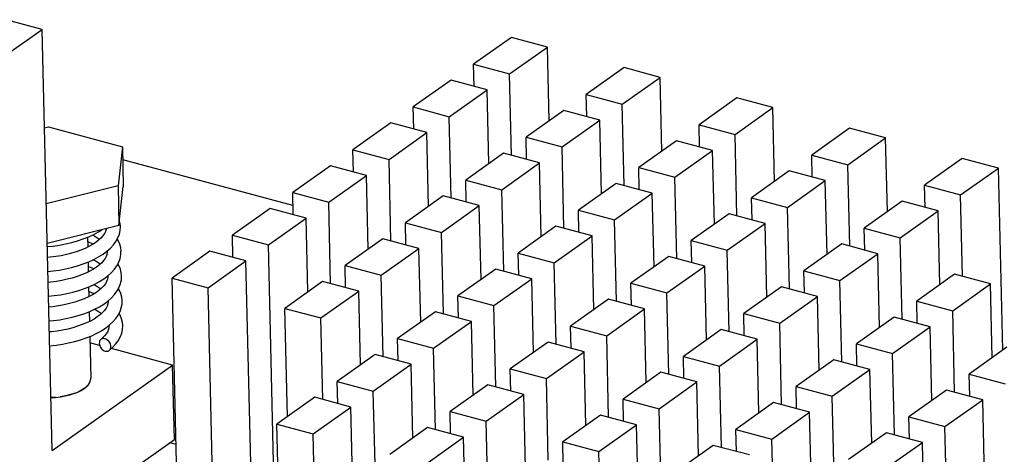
# Model space of a CAD drawing. Header units: millimetres. Extents: x 6 to 414, y 7 to 290.
# Tile 199 of 256: x 141.05 to 144.61, y 159.41 to 160.98. Entities that reach past the tile are written whole.
import ezdxf

# ---------------------------------------------------------------- set-up
doc = ezdxf.new("R2010")
doc.units = ezdxf.units.MM
doc.header["$LTSCALE"] = 23.1
doc.layers.get('0').update_dxf_attribs({"linetype": 'CONTINUOUS'})
doc.layers.add('ALL_AXES', color=7, linetype='CONTINUOUS')
doc.layers.add('ASM_CURVES', color=7, linetype='CONTINUOUS')

msp = doc.modelspace()

# ---------------------------------------------------------------- linework, layer by layer
at = {"color": 7, "linetype": 'Continuous'}
for p, q in [((141.1303, 160.9429), (141.0001, 160.9778)), ((140.9937, 160.846), (141.1303, 160.9429)), ((141.1664, 159.421), (141.1303, 160.9429)), ((142.8263, 160.9138), (142.6897, 160.8169)), ((142.9565, 160.8789), (142.8263, 160.9138)), ((142.8199, 160.782), (142.9565, 160.8789)), ((142.9628, 160.6123), (142.9565, 160.8789)), ((142.6916, 160.7369), (142.6897, 160.8169)), ((142.6897, 160.8169), (142.8199, 160.782)), ((143.2337, 160.8045), (143.0971, 160.7076)), ((143.3639, 160.7695), (143.2337, 160.8045)), ((142.8269, 160.4876), (142.8199, 160.782)), ((143.2273, 160.6727), (143.3639, 160.7695)), ((143.3702, 160.503), (143.3639, 160.7695)), ((142.6084, 160.7593), (142.4718, 160.6624)), ((142.7386, 160.7243), (142.6084, 160.7593)), ((142.602, 160.6274), (142.7386, 160.7243)), ((142.7449, 160.4578), (142.7386, 160.7243)), ((143.099, 160.6276), (143.0971, 160.7076)), ((143.0971, 160.7076), (143.2273, 160.6727)), ((143.6411, 160.6951), (143.5046, 160.5983)), ((143.7714, 160.6602), (143.6411, 160.6951)), ((142.4737, 160.5824), (142.4718, 160.6624)), ((142.4718, 160.6624), (142.602, 160.6274)), ((143.2343, 160.3783), (143.2273, 160.6727)), ((143.6348, 160.5633), (143.7714, 160.6602)), ((143.7777, 160.3937), (143.7714, 160.6602)), ((142.609, 160.3331), (142.602, 160.6274)), ((143.0158, 160.6499), (142.8792, 160.5531)), ((143.146, 160.615), (143.0158, 160.6499)), ((141.1388, 160.5865), (141.1539, 160.5902)), ((141.1539, 160.5902), (141.4206, 160.5186)), ((142.3905, 160.6047), (142.2539, 160.5078)), ((142.5207, 160.5698), (142.3905, 160.6047)), ((143.0094, 160.5181), (143.146, 160.615)), ((143.1523, 160.3484), (143.146, 160.615)), ((143.5065, 160.5183), (143.5046, 160.5983)), ((143.5046, 160.5983), (143.6348, 160.5633)), ((144.0486, 160.5858), (143.912, 160.4889)), ((144.1788, 160.5509), (144.0486, 160.5858)), ((142.3841, 160.4729), (142.5207, 160.5698)), ((142.527, 160.3032), (142.5207, 160.5698)), ((142.8811, 160.4731), (142.8792, 160.5531)), ((142.8792, 160.5531), (143.0094, 160.5181)), ((143.6417, 160.269), (143.6348, 160.5633)), ((144.0422, 160.454), (144.1788, 160.5509)), ((144.1851, 160.2843), (144.1788, 160.5509)), ((141.4206, 160.5186), (141.405, 160.3771)), ((141.4206, 160.5186), (141.424, 160.3754)), ((143.0164, 160.2238), (143.0094, 160.5181)), ((143.4233, 160.5406), (143.2867, 160.4437)), ((143.5535, 160.5057), (143.4233, 160.5406)), ((142.2558, 160.4279), (142.2539, 160.5078)), ((142.2539, 160.5078), (142.3841, 160.4729)), ((142.7979, 160.4954), (142.6613, 160.3985)), ((142.9281, 160.4604), (142.7979, 160.4954)), ((143.4169, 160.4088), (143.5535, 160.5057)), ((143.5598, 160.2391), (143.5535, 160.5057)), ((143.9139, 160.4089), (143.912, 160.4889)), ((143.912, 160.4889), (144.0422, 160.454)), ((144.456, 160.4765), (144.3195, 160.3796)), ((144.5863, 160.4415), (144.456, 160.4765)), ((142.1726, 160.4502), (142.036, 160.3533)), ((142.3028, 160.4152), (142.1726, 160.4502)), ((142.3911, 160.1785), (142.3841, 160.4729)), ((142.7915, 160.3636), (142.9281, 160.4604)), ((142.9344, 160.1939), (142.9281, 160.4604)), ((143.2886, 160.3637), (143.2867, 160.4437)), ((143.2867, 160.4437), (143.4169, 160.4088)), ((144.0492, 160.1596), (144.0422, 160.454)), ((144.4497, 160.3447), (144.5863, 160.4415)), ((144.6019, 159.7833), (144.5863, 160.4415)), ((142.1662, 160.3184), (142.3028, 160.4152)), ((142.3091, 160.1487), (142.3028, 160.4152)), ((143.4239, 160.1144), (143.4169, 160.4088)), ((143.8307, 160.4313), (143.6941, 160.3344)), ((143.9609, 160.3963), (143.8307, 160.4313)), ((141.405, 160.3771), (141.1452, 160.3128)), ((141.405, 160.3771), (141.4083, 160.2339)), ((141.4083, 160.2339), (141.424, 160.3754)), ((142.6632, 160.3185), (142.6613, 160.3985)), ((142.6613, 160.3985), (142.7915, 160.3636)), ((143.2054, 160.3861), (143.0688, 160.2892)), ((143.3356, 160.3511), (143.2054, 160.3861)), ((143.8243, 160.2994), (143.9609, 160.3963)), ((143.9672, 160.1298), (143.9609, 160.3963)), ((144.3214, 160.2996), (144.3195, 160.3796)), ((144.3195, 160.3796), (144.4497, 160.3447)), ((142.0379, 160.2733), (142.036, 160.3533)), ((142.036, 160.3533), (142.1662, 160.3184)), ((142.58, 160.3408), (142.4434, 160.244)), ((142.7102, 160.3059), (142.58, 160.3408)), ((142.7985, 160.0692), (142.7915, 160.3636)), ((143.199, 160.2542), (143.3356, 160.3511)), ((143.3419, 160.0846), (143.3356, 160.3511)), ((143.696, 160.2544), (143.6941, 160.3344)), ((143.6941, 160.3344), (143.8243, 160.2994)), ((144.4566, 160.0503), (144.4497, 160.3447)), ((142.1732, 160.024), (142.1662, 160.3184)), ((142.5737, 160.209), (142.7102, 160.3059)), ((142.7166, 160.0394), (142.7102, 160.3059)), ((143.8313, 160.0051), (143.8243, 160.2994)), ((144.2382, 160.3219), (144.1016, 160.2251)), ((144.3684, 160.287), (144.2382, 160.3219)), ((141.9547, 160.2956), (141.8181, 160.1988)), ((142.0849, 160.2607), (141.9547, 160.2956)), ((143.0707, 160.2092), (143.0688, 160.2892)), ((143.0688, 160.2892), (143.199, 160.2542)), ((143.6128, 160.2767), (143.4762, 160.1798)), ((143.743, 160.2418), (143.6128, 160.2767)), ((144.2318, 160.1901), (144.3684, 160.287)), ((144.3747, 160.0204), (144.3684, 160.287)), ((141.4083, 160.2339), (141.1486, 160.1696)), ((141.9483, 160.1638), (142.0849, 160.2607)), ((142.0912, 159.9942), (142.0849, 160.2607)), ((142.4453, 160.164), (142.4434, 160.244)), ((142.4434, 160.244), (142.5737, 160.209)), ((142.9875, 160.2315), (142.8509, 160.1346)), ((143.1177, 160.1966), (142.9875, 160.2315)), ((143.206, 159.9599), (143.199, 160.2542)), ((143.6064, 160.1449), (143.743, 160.2418)), ((143.7493, 159.9752), (143.743, 160.2418)), ((141.2793, 160.1855), (141.2989, 160.1932)), ((141.82, 160.1188), (141.8181, 160.1988)), ((141.8181, 160.1988), (141.9483, 160.1638)), ((142.5806, 159.9147), (142.5737, 160.209)), ((142.9811, 160.0997), (143.1177, 160.1966)), ((143.124, 159.93), (143.1177, 160.1966)), ((144.1035, 160.1451), (144.1016, 160.2251)), ((144.1016, 160.2251), (144.2318, 160.1901)), ((141.2588, 160.1786), (141.2793, 160.1855)), ((141.9844, 158.642), (141.9483, 160.1638)), ((142.3621, 160.1863), (142.2255, 160.0894)), ((142.4923, 160.1514), (142.3621, 160.1863)), ((143.4781, 160.0999), (143.4762, 160.1798)), ((143.4762, 160.1798), (143.6064, 160.1449)), ((144.0203, 160.1674), (143.8837, 160.0705)), ((144.1505, 160.1324), (144.0203, 160.1674)), ((144.2388, 159.8958), (144.2318, 160.1901)), ((141.3506, 160.1304), (141.3649, 160.141)), ((141.3655, 160.1383), (141.3633, 160.1399)), ((141.3655, 160.1415), (141.3656, 160.1397)), ((141.7368, 160.1411), (141.6002, 160.0442)), ((141.867, 160.1062), (141.7368, 160.1411)), ((142.3558, 160.0545), (142.4923, 160.1514)), ((142.4987, 159.8848), (142.4923, 160.1514)), ((142.8528, 160.0547), (142.8509, 160.1346)), ((142.8509, 160.1346), (142.9811, 160.0997)), ((143.3949, 160.1222), (143.2583, 160.0253)), ((143.5251, 160.0872), (143.3949, 160.1222)), ((143.6134, 159.8505), (143.6064, 160.1449)), ((144.0139, 160.0356), (144.1505, 160.1324)), ((144.1568, 159.8659), (144.1505, 160.1324)), ((141.2587, 160.0884), (141.2793, 160.0951)), ((141.2793, 160.0951), (141.2989, 160.1028)), ((141.7304, 160.0093), (141.867, 160.1062)), ((141.8906, 159.1102), (141.867, 160.1062)), ((142.2274, 160.0094), (142.2255, 160.0894)), ((142.2255, 160.0894), (142.3558, 160.0545)), ((142.9881, 159.8053), (142.9811, 160.0997)), ((143.3885, 159.9904), (143.5251, 160.0872)), ((143.5315, 159.8207), (143.5251, 160.0872)), ((141.3538, 160.0416), (141.368, 160.0523)), ((141.3677, 160.0489), (141.3654, 160.0504)), ((141.3676, 160.052), (141.3677, 160.0502)), ((142.3627, 159.7601), (142.3558, 160.0545)), ((142.7696, 160.077), (142.633, 159.9801)), ((142.8998, 160.042), (142.7696, 160.077)), ((143.8856, 159.9905), (143.8837, 160.0705)), ((143.8837, 160.0705), (144.0139, 160.0356)), ((144.4277, 160.0581), (144.2911, 159.9612)), ((144.5579, 160.0231), (144.4277, 160.0581)), ((141.2831, 160.0063), (141.3026, 160.0139)), ((141.6209, 159.1706), (141.6002, 160.0442)), ((141.6002, 160.0442), (141.7304, 160.0093)), ((142.1442, 160.0318), (142.0077, 159.9349)), ((142.2745, 159.9968), (142.1442, 160.0318)), ((142.7632, 159.9452), (142.8998, 160.042)), ((142.9061, 159.7755), (142.8998, 160.042)), ((143.2602, 159.9453), (143.2583, 160.0253)), ((143.2583, 160.0253), (143.3885, 159.9904)), ((144.0209, 159.7412), (144.0139, 160.0356)), ((144.4213, 159.9262), (144.5579, 160.0231)), ((144.5642, 159.7566), (144.5579, 160.0231)), ((141.2627, 159.9994), (141.2831, 160.0063)), ((141.3247, 159.9913), (141.3122, 159.9836)), ((141.7508, 159.1477), (141.7304, 160.0093)), ((142.1379, 159.9), (142.2745, 159.9968)), ((142.2808, 159.7303), (142.2745, 159.9968)), ((142.6349, 159.9001), (142.633, 159.9801)), ((142.633, 159.9801), (142.7632, 159.9452)), ((143.3955, 159.696), (143.3885, 159.9904)), ((143.8024, 160.0129), (143.6658, 159.916)), ((143.9326, 159.9779), (143.8024, 160.0129)), ((141.3537, 159.9505), (141.3683, 159.9613)), ((141.3697, 159.9595), (141.3676, 159.9608)), ((141.3697, 159.9624), (141.3698, 159.9607)), ((142.7702, 159.6508), (142.7632, 159.9452)), ((143.177, 159.9676), (143.0404, 159.8708)), ((143.3072, 159.9327), (143.177, 159.9676)), ((143.796, 159.881), (143.9326, 159.9779)), ((143.9389, 159.7114), (143.9326, 159.9779)), ((144.293, 159.8812), (144.2911, 159.9612)), ((144.2911, 159.9612), (144.4213, 159.9262)), ((142.0169, 159.5432), (142.0077, 159.9349)), ((142.0077, 159.9349), (142.1379, 159.9)), ((142.5517, 159.9224), (142.4151, 159.8256)), ((142.6819, 159.8875), (142.5517, 159.9224)), ((143.1707, 159.8358), (143.3072, 159.9327)), ((143.3136, 159.6662), (143.3072, 159.9327)), ((143.6677, 159.836), (143.6658, 159.916)), ((143.6658, 159.916), (143.796, 159.881)), ((144.4283, 159.6319), (144.4213, 159.9262)), ((141.3602, 159.864), (141.374, 159.8747)), ((141.3718, 159.8731), (141.3719, 159.8711)), ((141.3719, 159.8715), (141.3719, 159.87)), ((142.1448, 159.6056), (142.1379, 159.9)), ((142.5453, 159.7906), (142.6819, 159.8875)), ((142.6882, 159.621), (142.6819, 159.8875)), ((143.803, 159.5867), (143.796, 159.881)), ((144.2098, 159.9035), (144.0732, 159.8066)), ((144.34, 159.8686), (144.2098, 159.9035)), ((143.0423, 159.7908), (143.0404, 159.8708)), ((143.0404, 159.8708), (143.1707, 159.8358)), ((143.1776, 159.5415), (143.1707, 159.8358)), ((143.5845, 159.8583), (143.4479, 159.7614)), ((143.7147, 159.8234), (143.5845, 159.8583)), ((144.2034, 159.7717), (144.34, 159.8686)), ((144.3463, 159.602), (144.34, 159.8686)), ((141.3383, 159.8009), (141.3034, 159.8103)), ((142.417, 159.7456), (142.4151, 159.8256)), ((142.4151, 159.8256), (142.5453, 159.7906)), ((142.9591, 159.8131), (142.8225, 159.7162)), ((143.0894, 159.7782), (142.9591, 159.8131)), ((143.5781, 159.7265), (143.7147, 159.8234)), ((143.721, 159.5568), (143.7147, 159.8234)), ((144.0751, 159.7267), (144.0732, 159.8066)), ((144.0732, 159.8066), (144.2034, 159.7717)), ((141.6022, 159.7301), (141.3808, 159.7895)), ((142.3338, 159.7679), (142.1972, 159.671)), ((142.464, 159.733), (142.3338, 159.7679)), ((142.5523, 159.4963), (142.5453, 159.7906)), ((142.9528, 159.6813), (143.0894, 159.7782)), ((143.0957, 159.5116), (143.0894, 159.7782)), ((144.2104, 159.4773), (144.2034, 159.7717)), ((144.6173, 159.7942), (144.4807, 159.6973)), ((141.1664, 159.421), (141.6022, 159.7301)), ((141.6085, 159.4615), (141.6022, 159.7301)), ((142.3274, 159.6361), (142.464, 159.733)), ((142.4703, 159.4664), (142.464, 159.733)), ((143.4498, 159.6814), (143.4479, 159.7614)), ((143.4479, 159.7614), (143.5781, 159.7265)), ((143.9919, 159.749), (143.8553, 159.6521)), ((144.1221, 159.714), (143.9919, 159.749)), ((142.8244, 159.6362), (142.8225, 159.7162)), ((142.8225, 159.7162), (142.9528, 159.6813)), ((143.3666, 159.7038), (143.23, 159.6069)), ((143.4968, 159.6688), (143.3666, 159.7038)), ((143.5851, 159.4321), (143.5781, 159.7265)), ((143.9856, 159.6172), (144.1221, 159.714)), ((144.1285, 159.4475), (144.1221, 159.714)), ((144.4826, 159.6173), (144.4807, 159.6973)), ((144.4807, 159.6973), (144.6109, 159.6624)), ((142.1991, 159.591), (142.1972, 159.671)), ((142.1972, 159.671), (142.3274, 159.6361)), ((142.7412, 159.6586), (142.6047, 159.5617)), ((142.8715, 159.6236), (142.7412, 159.6586)), ((142.9597, 159.3869), (142.9528, 159.6813)), ((143.3602, 159.572), (143.4968, 159.6688)), ((143.5031, 159.4023), (143.4968, 159.6688)), ((142.3635, 158.1142), (142.3274, 159.6361)), ((142.7349, 159.5267), (142.8715, 159.6236)), ((142.8778, 159.3571), (142.8715, 159.6236)), ((143.8572, 159.5721), (143.8553, 159.6521)), ((143.8553, 159.6521), (143.9856, 159.6172)), ((144.3994, 159.6396), (144.2628, 159.5428)), ((144.5296, 159.6047), (144.3994, 159.6396)), ((142.1159, 159.6134), (141.9793, 159.5165)), ((142.2461, 159.5784), (142.1159, 159.6134)), ((143.2319, 159.5269), (143.23, 159.6069)), ((143.23, 159.6069), (143.3602, 159.572)), ((143.774, 159.5944), (143.6374, 159.4976)), ((143.9042, 159.5595), (143.774, 159.5944)), ((143.9925, 159.3228), (143.9856, 159.6172)), ((144.393, 159.5078), (144.5296, 159.6047)), ((144.5635, 158.171), (144.5296, 159.6047)), ((142.1095, 159.4815), (142.2461, 159.5784)), ((142.2822, 158.0566), (142.2461, 159.5784)), ((142.6066, 159.4817), (142.6047, 159.5617)), ((142.6047, 159.5617), (142.7349, 159.5267)), ((143.3672, 159.2776), (143.3602, 159.572)), ((143.7677, 159.4626), (143.9042, 159.5595)), ((143.9106, 159.293), (143.9042, 159.5595)), ((142.0154, 157.9946), (141.9793, 159.5165)), ((141.9793, 159.5165), (142.1095, 159.4815)), ((142.7709, 158.0049), (142.7349, 159.5267)), ((143.1487, 159.5492), (143.0121, 159.4524)), ((143.2789, 159.5143), (143.1487, 159.5492)), ((144.2647, 159.4628), (144.2628, 159.5428)), ((144.2628, 159.5428), (144.393, 159.5078)), ((142.1456, 157.9597), (142.1095, 159.4815)), ((142.5234, 159.504), (142.3868, 159.4071)), ((142.6536, 159.4691), (142.5234, 159.504)), ((143.1423, 159.4174), (143.2789, 159.5143)), ((143.2852, 159.2477), (143.2789, 159.5143)), ((143.6393, 159.4176), (143.6374, 159.4976)), ((143.6374, 159.4976), (143.7677, 159.4626)), ((144.1815, 159.4851), (144.0449, 159.3882)), ((144.3117, 159.4502), (144.1815, 159.4851)), ((144.4178, 158.4626), (144.393, 159.5078)), ((139.9472, 158.2833), (141.6085, 159.4615)), ((142.517, 159.3722), (142.6536, 159.4691)), ((142.6896, 157.9472), (142.6536, 159.4691)), ((143.014, 159.3724), (143.0121, 159.4524)), ((143.0121, 159.4524), (143.1423, 159.4174)), ((143.7746, 159.1683), (143.7677, 159.4626)), ((144.1751, 159.3533), (144.3117, 159.4502)), ((144.3364, 158.4082), (144.3117, 159.4502)), ((143.1772, 157.9435), (143.1423, 159.4174)), ((143.5561, 159.4399), (143.4196, 159.343)), ((143.6864, 159.405), (143.5561, 159.4399))]:
    msp.add_line(p, q, dxfattribs=at)
at = {"color": 4, "linetype": 'Continuous'}
for p, q in [((142.0371, 160.3069), (141.4217, 160.472)), ((141.6145, 159.4427), (141.5908, 159.449)), ((141.5403, 159.4075), (141.5373, 159.411))]:
    msp.add_line(p, q, dxfattribs=at)
at = {"color": 7, "linetype": 'Continuous'}
for points in [[(141.3975, 160.1767), (141.4046, 160.1897), (141.4097, 160.2031), (141.4126, 160.2167), (141.4134, 160.2308)], [(141.4134, 160.2306), (141.4124, 160.242), (141.4103, 160.2512)], [(141.2989, 160.1932), (141.3173, 160.2017), (141.3345, 160.211), (141.3461, 160.2185)], [(141.3142, 160.2003), (141.3252, 160.1937), (141.3354, 160.1865), (141.3382, 160.1841)], [(141.3628, 160.2226), (141.3625, 160.22), (141.3601, 160.2125), (141.3562, 160.2048), (141.3505, 160.1968), (141.3433, 160.1887)], [(141.1489, 160.1578), (141.1701, 160.1599), (141.193, 160.1632), (141.2155, 160.1675), (141.2375, 160.1726), (141.2588, 160.1786)], [(141.2996, 160.1581), (141.2855, 160.1513), (141.2702, 160.145), (141.2538, 160.1391)], [(141.3149, 160.1668), (141.2988, 160.1734), (141.2947, 160.1747)], [(141.3242, 160.1728), (141.3125, 160.1653), (141.2996, 160.1581)], [(141.3433, 160.1887), (141.3345, 160.1807), (141.3242, 160.1728)], [(141.3649, 160.141), (141.3775, 160.1523), (141.3884, 160.1642), (141.3975, 160.1767)], [(141.4156, 160.141), (141.4144, 160.1535), (141.411, 160.167), (141.4054, 160.1804), (141.4023, 160.1856)], [(141.2538, 160.1391), (141.2365, 160.1339), (141.2183, 160.1292), (141.1994, 160.1251), (141.18, 160.1218), (141.1602, 160.1192), (141.1499, 160.1182)], [(141.2989, 160.1028), (141.3175, 160.1112), (141.3348, 160.1204), (141.3506, 160.1304)], [(141.3656, 160.1402), (141.3655, 160.1373), (141.3644, 160.1296), (141.3619, 160.1221), (141.358, 160.1148), (141.3527, 160.1073), (141.3459, 160.0997)], [(141.4006, 160.0888), (141.4076, 160.102), (141.4124, 160.1155), (141.415, 160.1289), (141.4155, 160.1412)], [(141.151, 160.0683), (141.1702, 160.0702), (141.1929, 160.0734), (141.2153, 160.0775), (141.2373, 160.0825), (141.2587, 160.0884)], [(141.3171, 160.0773), (141.2997, 160.0843), (141.2968, 160.0852)], [(141.3163, 160.1107), (141.3259, 160.1051), (141.3366, 160.0977), (141.3404, 160.0945)], [(141.3459, 160.0997), (141.3375, 160.0919), (141.3276, 160.0842)], [(141.368, 160.0523), (141.3807, 160.0638), (141.3916, 160.0759), (141.4006, 160.0888)], [(141.4177, 160.0515), (141.4166, 160.063), (141.4135, 160.0763), (141.4082, 160.0896), (141.4044, 160.0961)], [(141.2566, 160.0498), (141.239, 160.0445), (141.2207, 160.0397), (141.2018, 160.0357), (141.1824, 160.0323), (141.1626, 160.0297), (141.152, 160.0287)], [(141.3031, 160.0693), (141.2887, 160.0623), (141.2732, 160.0558), (141.2566, 160.0498)], [(141.3276, 160.0842), (141.3161, 160.0766), (141.3031, 160.0693)], [(141.3677, 160.0507), (141.3677, 160.0479), (141.3665, 160.0399), (141.3637, 160.032), (141.3593, 160.024), (141.3531, 160.0157), (141.3452, 160.0074)], [(141.4017, 159.9976), (141.4089, 160.0108), (141.414, 160.0244), (141.4169, 160.038), (141.4177, 160.0517)], [(141.3026, 160.0139), (141.3209, 160.0224), (141.3381, 160.0316), (141.3538, 160.0416)], [(141.3184, 160.0212), (141.3286, 160.0152), (141.3392, 160.0078), (141.3425, 160.005)], [(141.1532, 159.9787), (141.1746, 159.9809), (141.1973, 159.9842), (141.2196, 159.9884), (141.2415, 159.9935), (141.2627, 159.9994)], [(141.3122, 159.9836), (141.2982, 159.9762), (141.2828, 159.9693), (141.2661, 159.9628)], [(141.3191, 159.9878), (141.3016, 159.9948), (141.299, 159.9957)], [(141.3452, 160.0074), (141.3358, 159.9992), (141.3247, 159.9913)], [(141.3683, 159.9613), (141.3813, 159.9728), (141.3924, 159.9849), (141.4017, 159.9976)], [(141.4198, 159.962), (141.4185, 159.9749), (141.4151, 159.9884), (141.4095, 160.0017), (141.4066, 160.0065)], [(141.2661, 159.9628), (141.2482, 159.957), (141.2294, 159.9518), (141.2098, 159.9473), (141.1897, 159.9436), (141.1691, 159.9407), (141.1541, 159.9392)], [(141.3198, 159.9313), (141.3374, 159.9405), (141.3537, 159.9505)], [(141.3698, 159.9612), (141.3698, 159.9584), (141.3686, 159.9505), (141.366, 159.9429), (141.3618, 159.9351), (141.3561, 159.9272), (141.3488, 159.9193)], [(141.4053, 159.9106), (141.412, 159.9235), (141.4166, 159.9366), (141.4192, 159.9497), (141.4198, 159.9622)], [(141.1553, 159.8893), (141.1711, 159.8907), (141.194, 159.8938), (141.2166, 159.8978), (141.2388, 159.9028), (141.2604, 159.9086), (141.2812, 159.9153)], [(141.2812, 159.9153), (141.301, 159.9228), (141.3198, 159.9313)], [(141.3488, 159.9193), (141.34, 159.9114), (141.3297, 159.9037), (141.3181, 159.8962), (141.3051, 159.8891)], [(141.3206, 159.9316), (141.3312, 159.9254), (141.3414, 159.9182), (141.3446, 159.9155)], [(141.374, 159.8747), (141.3862, 159.8861), (141.3967, 159.898), (141.4053, 159.9106)], [(141.4219, 159.8725), (141.421, 159.8833), (141.4179, 159.8968), (141.4125, 159.9104), (141.4087, 159.917)], [(141.3051, 159.8891), (141.2909, 159.8823), (141.2754, 159.876), (141.2589, 159.8701), (141.2413, 159.8649), (141.223, 159.8602), (141.2041, 159.8563), (141.1847, 159.853), (141.165, 159.8505), (141.1562, 159.8497)], [(141.3732, 159.7828), (141.3847, 159.7929), (141.3961, 159.8051), (141.4055, 159.8179), (141.4128, 159.8311), (141.4181, 159.8447), (141.4211, 159.8584), (141.4219, 159.8727)], [(141.2902, 159.8282), (141.3096, 159.8361), (141.3278, 159.8447), (141.3447, 159.854), (141.3602, 159.864)], [(141.3719, 159.87), (141.3712, 159.8632), (141.3693, 159.8564), (141.3662, 159.8494), (141.3617, 159.8423), (141.356, 159.8351), (141.3492, 159.8281), (141.3427, 159.8224)], [(141.1574, 159.7996), (141.1581, 159.7997), (141.1811, 159.8022), (141.2039, 159.8056), (141.2264, 159.8099), (141.2484, 159.8151), (141.2697, 159.8212), (141.2902, 159.8282)], [(141.3427, 159.8224), (141.3416, 159.8213), (141.3396, 159.8187), (141.3381, 159.8156), (141.3373, 159.8121), (141.337, 159.8083)], [(141.337, 159.8083), (141.3374, 159.8042), (141.3385, 159.8003), (141.3401, 159.7963), (141.3423, 159.7926), (141.3449, 159.7891), (141.348, 159.7861), (141.3513, 159.7835), (141.3549, 159.7816), (141.3585, 159.7803), (141.3622, 159.7796), (141.3657, 159.7797), (141.369, 159.7804), (141.3719, 159.7819), (141.3732, 159.7828)], [(141.379, 159.797), (141.3786, 159.801), (141.3775, 159.805), (141.3759, 159.8089), (141.3738, 159.8127), (141.3711, 159.8161), (141.368, 159.8192), (141.3647, 159.8217), (141.3611, 159.8237), (141.3575, 159.825), (141.3538, 159.8256), (141.3503, 159.8256), (141.3471, 159.8248), (141.3441, 159.8234), (141.3427, 159.8224)], [(141.3732, 159.7828), (141.3744, 159.7839), (141.3764, 159.7866), (141.3779, 159.7897), (141.3788, 159.7931), (141.379, 159.797)]]:
    msp.add_lwpolyline(points, dxfattribs=at)
at = {"layer": 'ALL_AXES', "color": 7, "linetype": 'Continuous'}
for p, q in [((141.2943, 160.1914), (141.2952, 160.156)), ((141.2964, 160.1018), (141.2973, 160.0665)), ((141.2986, 160.0123), (141.2994, 159.9769)), ((141.3007, 159.9227), (141.3015, 159.8874)), ((141.3028, 159.8333), (141.3064, 159.6824)), ((141.2966, 159.6577), (141.3014, 159.6645)), ((141.3031, 159.6676), (141.3058, 159.6757)), ((141.3058, 159.6757), (141.3064, 159.6824)), ((141.2824, 159.645), (141.2733, 159.6392)), ((141.2824, 159.645), (141.2902, 159.6512)), ((141.2902, 159.6512), (141.2966, 159.6577))]:
    msp.add_line(p, q, dxfattribs=at)
for points in [[(141.2824, 159.645), (141.2914, 159.6523), (141.2982, 159.6598), (141.3031, 159.6676)], [(141.3014, 159.6645), (141.3046, 159.6714), (141.3054, 159.674)], [(141.3054, 159.674), (141.3062, 159.6784), (141.3064, 159.6824)], [(141.1618, 159.6122), (141.1791, 159.6132), (141.1968, 159.6153), (141.2139, 159.6182), (141.2302, 159.6221), (141.2454, 159.6268), (141.2593, 159.6322), (141.2716, 159.6383), (141.2824, 159.645)], [(141.2733, 159.6392), (141.2628, 159.6338), (141.2511, 159.6288), (141.2385, 159.6245), (141.2249, 159.6207), (141.2106, 159.6176), (141.1957, 159.6151)], [(141.1803, 159.6133), (141.1647, 159.6123), (141.1618, 159.6122)]]:
    msp.add_lwpolyline(points, dxfattribs=at)
at = {"layer": 'ASM_CURVES', "color": 4, "linetype": 'Continuous'}
msp.add_line((141.6128, 159.5134), (141.6073, 159.5149), dxfattribs=at)

doc.saveas('drawing.dxf')
